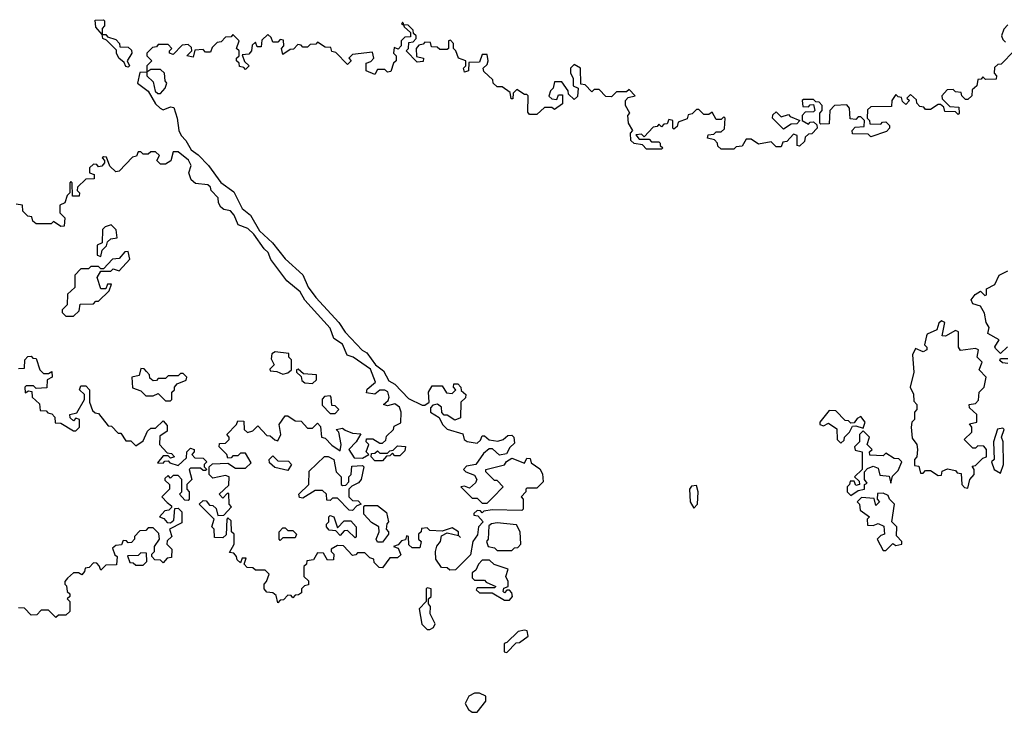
# Model space of a CAD drawing. Extents: x 1985742 to 2252716, y 78271 to 266492.
# Tile 140 of 250: x 2095769 to 2099721, y 201520 to 204300. Entities that reach past the tile are written whole.
import ezdxf

# ---------------------------------------------------------------- set-up
doc = ezdxf.new("R2010")
doc.units = 0

msp = doc.modelspace()

# ---------------------------------------------------------------- linework, layer by layer
at = {"layer": '0CON10XD'}
for points in [[(2096205, 204110), (2096195, 204112.5), (2096188.3, 204128.3), (2096167.5, 204145), (2096157.5, 204165), (2096158.3, 204178.3), (2096118.3, 204218.3), (2096102.5, 204225), (2096100, 204240), (2096075, 204270), (2096071.7, 204298.3), (2096105, 204300), (2096110, 204295), (2096110, 204275), (2096100, 204265), (2096100, 204240), (2096115, 204240), (2096121.7, 204231.7), (2096155, 204220), (2096170, 204205), (2096171.7, 204191.7), (2096205, 204190), (2096218.3, 204178.3), (2096220, 204165), (2096200, 204135), (2096210, 204115), (2096205, 204110)], [(2097310, 204285), (2097305, 204290), (2097301.7, 204281.7), (2097310, 204280), (2097311.7, 204271.7), (2097338.3, 204248.3), (2097338.3, 204231.7), (2097315, 204230), (2097300, 204215), (2097300, 204195), (2097288.3, 204181.7), (2097271.7, 204188.3), (2097270, 204165), (2097280, 204155), (2097280, 204135), (2097270, 204125), (2097258.3, 204091.7), (2097245, 204090), (2097235, 204100), (2097205, 204100), (2097195, 204080), (2097160, 204095), (2097160, 204125), (2097178.3, 204131.7), (2097190, 204145), (2097185, 204170), (2097105, 204160), (2097090, 204145), (2097100, 204135), (2097085, 204120), (2097038.3, 204168.3), (2097021.7, 204171.7), (2097018.3, 204188.3), (2096995, 204190), (2096965, 204210), (2096958.3, 204201.7), (2096935, 204200), (2096925, 204190), (2096905, 204190), (2096898.3, 204198.3), (2096885, 204200), (2096868.3, 204181.7), (2096855, 204180), (2096825, 204160), (2096820, 204185), (2096830, 204195), (2096828.3, 204218.3), (2096815, 204220), (2096805, 204210), (2096785, 204210), (2096778.3, 204228.3), (2096765, 204240), (2096741.7, 204218.3), (2096738.3, 204191.7), (2096721.7, 204191.7), (2096715, 204210), (2096701.7, 204198.3), (2096700, 204175), (2096688.3, 204161.7), (2096661.7, 204158.3), (2096671.7, 204131.7), (2096690, 204115), (2096675, 204100), (2096668.3, 204108.3), (2096651.7, 204111.7), (2096650, 204125), (2096640, 204135), (2096640, 204145), (2096650, 204155), (2096650, 204175), (2096640, 204185), (2096650, 204215), (2096625, 204240), (2096618.3, 204231.7), (2096595, 204230), (2096578.3, 204211.7), (2096561.7, 204208.3), (2096541.7, 204188.3), (2096535, 204170), (2096515, 204170), (2096505, 204180), (2096471.7, 204178.3), (2096465, 204150), (2096440, 204155), (2096460, 204175), (2096458.3, 204188.3), (2096445, 204200), (2096421.7, 204198.3), (2096385, 204160), (2096370, 204165), (2096370, 204175), (2096380, 204185), (2096365, 204200), (2096325, 204200), (2096318.3, 204191.7), (2096301.7, 204188.3), (2096280, 204165), (2096280, 204155), (2096300, 204135), (2096280, 204115), (2096280, 204090), (2096251.7, 204088.3), (2096242.5, 204045), (2096285, 204012.5), (2096315, 203962.5), (2096332.5, 203945), (2096345, 203938.8), (2096375, 203950), (2096387.5, 203947.5), (2096401.2, 203905), (2096407.5, 203855), (2096417.5, 203835), (2096436.7, 203815), (2096457, 203777), (2096485, 203757.5), (2096526.7, 203715), (2096576.1, 203646.1), (2096628.8, 203608.8), (2096662.7, 203542.7), (2096695.8, 203515.8), (2096732, 203452), (2096783.3, 203405), (2096835, 203340), (2096905.8, 203275.8), (2096926.4, 203226.4), (2096957.5, 203185), (2097050, 203085), (2097076.1, 203046.1), (2097144.1, 202974.1), (2097163, 202963), (2097197.5, 202915), (2097230, 202890), (2097250.5, 202850.5), (2097275, 202837.5), (2097329.5, 202779.5), (2097385, 202752.5), (2097395, 202752.5), (2097412.5, 202765), (2097410, 202805), (2097425, 202830), (2097465, 202830), (2097481.7, 202801.7), (2097505, 202800), (2097520, 202815), (2097510, 202825), (2097511.7, 202838.3), (2097528.3, 202838.3), (2097540, 202825), (2097541.7, 202811.7), (2097560, 202795), (2097558.3, 202781.7), (2097540, 202765), (2097538.3, 202701.7), (2097515, 202692.5), (2097485, 202712.5), (2097473, 202713), (2097463, 202723), (2097462.5, 202745), (2097446.4, 202756.4), (2097427, 202753), (2097417.5, 202742.5), (2097417.5, 202725), (2097453, 202703), (2097466.2, 202675), (2097485, 202656.7), (2097548.3, 202638.3), (2097552.5, 202615), (2097565, 202607.5), (2097605, 202600), (2097618.3, 202611.7), (2097625, 202630), (2097635, 202630), (2097653, 202613), (2097688.3, 202608.3), (2097710, 202615), (2097728.3, 202631.7), (2097745, 202632.5), (2097752.5, 202625), (2097755, 202600), (2097737, 202583), (2097723, 202557), (2097695, 202552.5), (2097667, 202577), (2097653, 202577), (2097630.7, 202559.3), (2097600, 202515), (2097562.5, 202507.5), (2097550, 202495), (2097560, 202485), (2097595, 202472.5), (2097603.3, 202455), (2097598.8, 202441.2), (2097575, 202420), (2097555, 202427.5), (2097540, 202425), (2097585, 202380), (2097605, 202380), (2097625, 202360), (2097645, 202360), (2097668.3, 202381.7), (2097710, 202425), (2097685, 202450), (2097675, 202450), (2097640, 202485), (2097640, 202495), (2097715, 202513.3), (2097723.6, 202526.4), (2097745, 202540), (2097795, 202520), (2097805, 202540), (2097818.3, 202538.3), (2097821.7, 202521.7), (2097857, 202497), (2097867, 202477), (2097870, 202445), (2097845, 202420), (2097805, 202420), (2097800, 202415), (2097800, 202405), (2097782.5, 202385), (2097790, 202375), (2097790, 202335), (2097785, 202330), (2097665, 202332.5), (2097632.5, 202327.5), (2097625, 202320), (2097618.3, 202328.3), (2097605, 202330), (2097591.7, 202318.3), (2097591.7, 202311.7), (2097608.3, 202308.3), (2097630, 202285), (2097610, 202265), (2097607, 202233), (2097587.5, 202205), (2097578.3, 202151.7), (2097518.3, 202091.7), (2097495, 202090), (2097485, 202100), (2097461.7, 202101.7), (2097440, 202135), (2097437.5, 202165), (2097443, 202187), (2097457.5, 202205), (2097461.7, 202228.3), (2097485, 202240), (2097530, 202230), (2097538.3, 202221.7), (2097530, 202230), (2097530, 202245), (2097505, 202260), (2097465, 202247.5), (2097415, 202250), (2097405, 202260), (2097381.7, 202258.3), (2097380, 202245), (2097370, 202235), (2097370, 202215), (2097380, 202205), (2097375, 202180), (2097345, 202180), (2097331.7, 202191.7), (2097330, 202225), (2097321.7, 202228.3), (2097318.3, 202211.7), (2097301.7, 202208.3), (2097288.3, 202191.7), (2097270, 202185), (2097288.3, 202178.3), (2097298.3, 202151.7), (2097285, 202140), (2097255, 202140), (2097225, 202100), (2097211.7, 202101.7), (2097191.7, 202121.7), (2097190, 202135), (2097175, 202140), (2097155, 202160), (2097125, 202160), (2097118.3, 202151.7), (2097105, 202150), (2097068.3, 202188.3), (2097045, 202190), (2097020, 202175), (2097020, 202165), (2097030, 202155), (2097028.3, 202131.7), (2097005, 202130), (2096988.3, 202158.3), (2096965, 202160), (2096948.3, 202131.7), (2096921.7, 202128.3), (2096920, 202115), (2096910, 202105), (2096910, 202065), (2096928.3, 202048.3), (2096928.3, 202031.7), (2096911.7, 202028.3), (2096900, 202015), (2096900, 202000), (2096888.3, 201991.7), (2096875, 201990), (2096865, 201980), (2096858.3, 201988.3), (2096845, 201990), (2096828.3, 201971.7), (2096815, 201970), (2096805, 201960), (2096798.3, 201988.3), (2096785, 202000), (2096761.7, 202001.7), (2096750, 202015), (2096750, 202035), (2096760, 202045), (2096770, 202075), (2096755, 202090), (2096715, 202090), (2096705, 202100), (2096681.7, 202101.7), (2096670, 202115), (2096678.3, 202138.3), (2096661.7, 202138.3), (2096655, 202120), (2096641.7, 202131.7), (2096640, 202145), (2096628.3, 202158.3), (2096611.7, 202161.7), (2096630, 202195), (2096630, 202235), (2096620, 202245), (2096618.3, 202288.3), (2096605, 202300), (2096600, 202295), (2096598.3, 202231.7), (2096585, 202220), (2096551.7, 202221.7), (2096550, 202255), (2096540, 202265), (2096550, 202295), (2096490, 202355), (2096505, 202370), (2096518.3, 202368.3), (2096531.7, 202351.7), (2096545, 202350), (2096558.3, 202338.3), (2096565, 202310), (2096588.3, 202311.7), (2096620, 202345), (2096610, 202355), (2096608.3, 202398.3), (2096601.7, 202398.3), (2096585, 202380), (2096570, 202395), (2096608.3, 202431.7), (2096610, 202465), (2096595, 202470), (2096545, 202460), (2096530, 202475), (2096530, 202505), (2096542.5, 202517.5), (2096605, 202520), (2096635, 202500), (2096675, 202500), (2096698.3, 202521.7), (2096675, 202560), (2096655, 202560), (2096645, 202550), (2096625, 202550), (2096618.3, 202541.7), (2096605, 202540), (2096600, 202555), (2096570, 202585), (2096571.7, 202598.3), (2096595, 202600), (2096610, 202615), (2096610, 202625), (2096600, 202635), (2096640, 202675), (2096645, 202690), (2096668.3, 202688.3), (2096670, 202655), (2096683, 202643), (2096705, 202650), (2096725, 202670), (2096761.7, 202631.7), (2096775, 202630), (2096793, 202613), (2096805, 202610), (2096817.5, 202635), (2096810, 202675), (2096835, 202710), (2096845, 202710), (2096875, 202690), (2096898.3, 202688.3), (2096925, 202660), (2096945, 202660), (2096965, 202680), (2096977, 202667), (2096980, 202625), (2096995, 202620), (2097021.7, 202591.7), (2097055, 202570), (2097060, 202595), (2097050, 202645), (2097040, 202655), (2097065, 202660), (2097075, 202652.5), (2097105, 202640), (2097138.3, 202638.3), (2097120, 202605), (2097090, 202575), (2097111.7, 202541.7), (2097145, 202540), (2097170, 202555), (2097160, 202565), (2097170, 202595), (2097160, 202605), (2097161.7, 202618.3), (2097187, 202617), (2097215, 202600), (2097225, 202600), (2097238.3, 202611.7), (2097241.7, 202628.3), (2097270, 202655), (2097271.7, 202668.3), (2097298.3, 202681.7), (2097300, 202725), (2097293.3, 202745), (2097275, 202757.5), (2097245, 202750), (2097230, 202755), (2097248.3, 202771.7), (2097252.5, 202785), (2097246.1, 202806.1), (2097235, 202813.3), (2097215, 202812.5), (2097195, 202797.5), (2097161.7, 202801.7), (2097163.6, 202816.4), (2097197.5, 202845), (2097176.7, 202896.7), (2097107.5, 202945), (2097083.3, 202953.3), (2097065, 202997.5), (2097030, 203020), (2097015, 203062.5), (2096914, 203174), (2096895, 203207.5), (2096842, 203252), (2096777.7, 203337.7), (2096766.1, 203366.1), (2096750, 203380), (2096709.3, 203439.3), (2096685, 203462.5), (2096646.7, 203476.7), (2096630, 203515), (2096615, 203532.5), (2096588.3, 203538.3), (2096577, 203547), (2096567.5, 203565), (2096566.2, 203585), (2096537.5, 203615), (2096535, 203627.5), (2096525, 203636.7), (2096475, 203642.5), (2096457, 203657), (2096447.5, 203685), (2096457.5, 203715), (2096446.4, 203736.4), (2096405, 203770), (2096385, 203770), (2096376.4, 203733.6)], [(2099760, 204175), (2099708.3, 204121.7), (2099695, 204120), (2099681.7, 204108.3), (2099680, 204085), (2099690, 204075), (2099688.3, 204061.7), (2099645, 204060), (2099635, 204070), (2099628.3, 204061.7), (2099615, 204060), (2099610, 204035), (2099591.7, 204018.3), (2099590, 203995), (2099575, 203980), (2099565, 203980), (2099550, 203995), (2099548.3, 204008.3), (2099525, 204010), (2099515, 204020), (2099491.7, 204018.3), (2099470, 203995), (2099471.7, 203981.7), (2099501.7, 203951.7), (2099538.3, 203948.3), (2099540, 203925), (2099535, 203920), (2099525, 203930), (2099481.7, 203931.7), (2099478.3, 203948.3), (2099465, 203960), (2099455, 203960), (2099425, 203940), (2099405, 203940), (2099398.3, 203948.3), (2099381.7, 203951.7), (2099370, 203965), (2099368.3, 203978.3), (2099345, 204000), (2099330, 203985), (2099340, 203975), (2099325, 203960), (2099311.7, 203971.7), (2099308.3, 203988.3), (2099295, 203990), (2099285, 204000), (2099270, 203975), (2099268.3, 203951.7), (2099185, 203950), (2099171.7, 203938.3), (2099170, 203905), (2099180, 203895), (2099181.7, 203881.7), (2099225, 203880), (2099231.7, 203888.3), (2099245, 203890), (2099260, 203875), (2099260, 203865), (2099248.3, 203851.7), (2099185, 203830), (2099175, 203840), (2099111.7, 203841.7), (2099110, 203855), (2099121.7, 203868.3), (2099158.3, 203871.7), (2099160, 203895), (2099145, 203910), (2099135, 203910), (2099125, 203900), (2099101.7, 203901.7), (2099100, 203945), (2099088.3, 203958.3), (2099040, 203955), (2099020, 203935), (2099018.3, 203881.7), (2098985, 203880), (2098980, 203885), (2098980, 203925), (2098990, 203935), (2098990, 203955), (2098978.3, 203968.3), (2098965, 203970), (2098955, 203980), (2098915, 203980), (2098910, 203975), (2098911.7, 203951.7), (2098935, 203950), (2098941.7, 203958.3), (2098955, 203960), (2098960, 203935), (2098955, 203930), (2098921.7, 203928.3), (2098910, 203915), (2098910, 203895), (2098935, 203880), (2098941.7, 203888.3), (2098955, 203890), (2098968.3, 203878.3), (2098970, 203865), (2098948.3, 203841.7), (2098935, 203840), (2098921.7, 203828.3), (2098918.3, 203811.7), (2098898.3, 203791.7), (2098890, 203795), (2098890, 203835), (2098875, 203840), (2098848.3, 203811.7), (2098831.7, 203808.3), (2098825, 203790), (2098805, 203790), (2098785, 203810), (2098735, 203800), (2098705, 203820), (2098685, 203820), (2098668.3, 203791.7), (2098645, 203790), (2098635, 203780), (2098585, 203780), (2098571.7, 203791.7), (2098570, 203805), (2098558.3, 203818.3), (2098530, 203825), (2098531.7, 203838.3), (2098555, 203840), (2098565, 203850), (2098585, 203850), (2098598.3, 203861.7), (2098600, 203905), (2098595, 203910), (2098585, 203900), (2098565, 203900), (2098548.3, 203928.3), (2098535, 203920), (2098515, 203920), (2098495, 203940), (2098485, 203940), (2098468.3, 203921.7), (2098451.7, 203918.3), (2098448.3, 203901.7), (2098411.7, 203888.3), (2098408.3, 203871.7), (2098395, 203860), (2098390, 203865), (2098390, 203895), (2098375, 203900), (2098368.3, 203881.7), (2098355, 203880), (2098345, 203870), (2098335, 203880), (2098328.3, 203871.7), (2098311.7, 203868.3), (2098275, 203830), (2098265, 203840), (2098241.7, 203838.3), (2098255, 203820), (2098295, 203820), (2098305, 203810), (2098335, 203810), (2098340, 203805), (2098340, 203795), (2098350, 203785), (2098345, 203780), (2098285, 203780), (2098268.3, 203798.3), (2098235, 203802.5), (2098222.5, 203815), (2098220, 203845), (2098230, 203855), (2098212.5, 203885), (2098210, 203915), (2098217.5, 203925), (2098200, 203955), (2098200, 203975), (2098211.7, 203988.3), (2098240, 203995), (2098215, 204020), (2098205, 204010), (2098165, 204010), (2098145, 203990), (2098121.7, 203991.7), (2098095, 204020), (2098075, 204020), (2098065, 204010), (2098038.3, 204038.3), (2098021.7, 204041.7), (2098020, 204105), (2097995, 204120), (2097980, 204105), (2097980, 204085), (2097990, 204065), (2097990, 204035), (2098010, 204025), (2098008.3, 203991.7), (2097995, 203980), (2097971.7, 204001.7), (2097970, 204015), (2097945, 204050), (2097915, 204050), (2097910, 204025), (2097900, 204015), (2097893, 203993), (2097905, 203982.5), (2097925, 203980), (2097931.7, 203998.3), (2097948.3, 203998.3), (2097948.3, 203961.7), (2097915, 203940), (2097905, 203947.5), (2097875, 203947.5), (2097845, 203920), (2097815, 203920), (2097808.3, 203928.3), (2097810, 203995), (2097805, 204000), (2097795, 204000), (2097765, 204020), (2097750, 204005), (2097748.3, 203981.7), (2097741.7, 203981.7), (2097738.3, 204008.3), (2097705, 204030), (2097685, 204030), (2097670, 204045), (2097668.3, 204058.3), (2097631.7, 204091.7), (2097630, 204105), (2097645, 204120), (2097650, 204135), (2097645, 204160), (2097625, 204160), (2097615, 204130), (2097571.7, 204128.3), (2097570, 204095), (2097555, 204090), (2097550, 204105), (2097560, 204115), (2097560, 204135), (2097530, 204145), (2097520, 204175), (2097510, 204185), (2097510, 204205), (2097498.3, 204218.3), (2097490, 204215), (2097490, 204185), (2097485, 204180), (2097455, 204180), (2097445, 204190), (2097421.7, 204191.7), (2097418.3, 204208.3), (2097395, 204210), (2097388.3, 204201.7), (2097371.7, 204198.3), (2097360, 204185), (2097361.7, 204151.7), (2097390, 204145), (2097388.3, 204131.7), (2097365, 204130), (2097320, 204175), (2097330, 204185), (2097331.7, 204208.3), (2097348.3, 204211.7), (2097360, 204225), (2097360, 204235), (2097350, 204245), (2097348.3, 204258.3), (2097328.3, 204278.3), (2097310, 204280), (2097310, 204285)], [(2099735, 204280), (2099718.3, 204261.7), (2099710, 204235), (2099715, 204220), (2099725, 204210)], [(2096335, 204003.3), (2096353.3, 204025), (2096360, 204045), (2096353.3, 204055), (2096350, 204085), (2096335, 204100), (2096295, 204100), (2096280, 204090), (2096280, 204075), (2096305, 204050), (2096313.6, 204013.6), (2096323.8, 204003.8), (2096335, 204003.3)], [(2098835, 203860), (2098790, 203905), (2098791.7, 203918.3), (2098805, 203930), (2098825, 203910), (2098855, 203920), (2098861.7, 203911.7), (2098900, 203895), (2098888.3, 203881.7), (2098865, 203880), (2098835, 203860)], [(2096376.4, 203733.6), (2096355, 203720), (2096335, 203720), (2096320, 203735), (2096330, 203755), (2096315, 203770), (2096295, 203770), (2096285, 203760), (2096265, 203760), (2096255, 203770), (2096245, 203770), (2096238.3, 203751.7), (2096221.7, 203748.3), (2096168.3, 203691.7), (2096155, 203690), (2096131.7, 203711.7), (2096118.3, 203748.3), (2096105, 203750), (2096100, 203745), (2096110, 203735), (2096110, 203725), (2096098.3, 203711.7), (2096085, 203710), (2096078.3, 203718.3), (2096065, 203720), (2096050, 203705), (2096050, 203685), (2096068.3, 203678.3), (2096068.3, 203661.7), (2096035, 203660), (2096001.7, 203628.3), (2096000, 203615), (2096010, 203605), (2096008.3, 203591.7), (2095981.7, 203591.7), (2095980, 203645), (2095975, 203650), (2095970, 203645), (2095970, 203605), (2095960, 203595), (2095950, 203565), (2095930, 203555), (2095930, 203525), (2095950, 203505), (2095948.3, 203471.7), (2095935, 203470), (2095905, 203490), (2095895, 203480), (2095835, 203480), (2095821.7, 203491.7), (2095818.3, 203508.3), (2095801.7, 203511.7), (2095781.7, 203531.7), (2095780, 203555), (2095755, 203560)], [(2096095, 203350), (2096100, 203375), (2096118.3, 203391.7), (2096121.7, 203408.3), (2096135, 203420), (2096160, 203425), (2096157, 203457), (2096137, 203477), (2096111.7, 203468.3), (2096101.7, 203458.3), (2096100, 203405), (2096080, 203395), (2096080, 203355), (2096095, 203350)], [(2095985, 203110), (2096008.3, 203131.7), (2096011.7, 203158.3), (2096065, 203160), (2096075, 203170), (2096085, 203170), (2096128.3, 203211.7), (2096138.3, 203238.3), (2096121.7, 203238.3), (2096115, 203220), (2096095, 203220), (2096080, 203265), (2096095, 203290), (2096135, 203290), (2096145, 203300), (2096168.3, 203291.7), (2096211.7, 203338.3), (2096205, 203370), (2096191.7, 203368.3), (2096168.3, 203341.7), (2096141.7, 203338.3), (2096105, 203300), (2096095, 203300), (2096085, 203310), (2096055, 203310), (2096045, 203300), (2096015, 203300), (2095990, 203275), (2095990, 203225), (2095961.7, 203198.3), (2095960, 203155), (2095940, 203135), (2095940, 203125), (2095955, 203110), (2095985, 203110)], [(2099733.6, 202986.4), (2099705, 202960), (2099685, 202980), (2099683, 202987), (2099700, 203015), (2099655, 203040), (2099660, 203065), (2099647.5, 203085), (2099641.7, 203121.7), (2099625, 203150), (2099595, 203160), (2099587.5, 203175), (2099603.6, 203196.4), (2099625, 203210), (2099643, 203193), (2099650, 203195), (2099650, 203220), (2099683, 203237), (2099700, 203275), (2099735, 203292.5)], [(2099575, 202420), (2099582.5, 202455), (2099600, 202475), (2099600, 202495), (2099591.7, 202508.3), (2099605, 202510), (2099635, 202540), (2099650, 202545), (2099650, 202575), (2099638.3, 202588.3), (2099615, 202590), (2099605, 202580), (2099595, 202580), (2099560, 202615), (2099590, 202645), (2099590, 202665), (2099581.7, 202678.3), (2099610, 202685), (2099610, 202715), (2099581.7, 202741.7), (2099580, 202755), (2099605, 202760), (2099617, 202773), (2099620, 202805), (2099640, 202825), (2099647.5, 202865), (2099620, 202895), (2099632.5, 202925), (2099612.5, 202945), (2099617.5, 202975), (2099605, 202980), (2099545, 202972.5), (2099537.5, 202985), (2099537, 203047), (2099525, 203052.5), (2099485, 203030), (2099471.7, 203031.7), (2099482.5, 203085), (2099468.3, 203091.7), (2099458.3, 203081.7), (2099450, 203055), (2099411.7, 203038.3), (2099408.3, 203031.7), (2099400, 202995), (2099410, 202985), (2099410, 202975), (2099395, 202967.5), (2099365, 202980), (2099352.5, 202955), (2099357.5, 202885), (2099342.5, 202825), (2099357, 202797), (2099358.3, 202768.3), (2099370, 202755), (2099370, 202735), (2099360, 202725), (2099360, 202695), (2099350, 202685), (2099347.5, 202665), (2099350.7, 202620.7), (2099370, 202595), (2099372.5, 202575), (2099370, 202545), (2099360, 202535), (2099360, 202510), (2099378.3, 202508.3), (2099385, 202480), (2099395, 202480), (2099405, 202490), (2099425, 202490), (2099455, 202470), (2099468.3, 202471.7), (2099471.7, 202488.3), (2099493, 202497), (2099525, 202490), (2099531.7, 202481.7), (2099548.3, 202478.3), (2099550, 202435), (2099561.7, 202421.7), (2099575, 202420)], [(2096825, 202877.5), (2096845, 202882.5), (2096860, 202895), (2096860, 202935), (2096850, 202945), (2096850, 202960), (2096795, 202967.5), (2096780.7, 202959.3), (2096778.3, 202938.3), (2096790, 202915), (2096773, 202897), (2096775, 202890), (2096801.7, 202888.3), (2096825, 202877.5)], [(2095765, 202900), (2095788.3, 202901.7), (2095790, 202935), (2095801.7, 202948.3), (2095815, 202950), (2095821.7, 202941.7), (2095835, 202940), (2095850, 202895), (2095865, 202880), (2095885, 202880), (2095898.3, 202888.3), (2095900, 202865), (2095880, 202855), (2095878.3, 202821.7), (2095835, 202820), (2095825, 202830), (2095795, 202830), (2095790, 202825), (2095791.7, 202801.7), (2095805, 202810), (2095818.3, 202808.3), (2095820, 202785), (2095848.3, 202758.3), (2095851.7, 202731.7), (2095875, 202730), (2095881.7, 202721.7), (2095898.3, 202718.3), (2095910, 202705), (2095911.7, 202681.7), (2095935, 202680), (2095985, 202650), (2095995, 202650), (2096010, 202665), (2096010, 202695), (2095995, 202700), (2095985, 202690), (2095971.7, 202701.7), (2095970, 202715), (2095998.3, 202721.7), (2096030, 202775), (2096030, 202795), (2096010, 202815), (2096015, 202830), (2096035, 202830), (2096050, 202815), (2096050, 202765), (2096061.7, 202731.7), (2096071.7, 202721.7), (2096085, 202720), (2096125, 202670), (2096138.3, 202668.3), (2096165, 202640), (2096175, 202640), (2096195, 202610), (2096215, 202610), (2096235, 202590), (2096265, 202610), (2096281.7, 202648.3), (2096295, 202660), (2096315, 202660), (2096345, 202690), (2096361.7, 202671.7), (2096361.7, 202648.3), (2096331.7, 202628.3), (2096330, 202595), (2096361.7, 202561.7), (2096378.3, 202558.3), (2096390, 202545), (2096375, 202540), (2096365, 202550), (2096345, 202550), (2096321.7, 202521.7), (2096345, 202520), (2096351.7, 202528.3), (2096365, 202530), (2096371.7, 202521.7), (2096405, 202510), (2096438.3, 202541.7), (2096440, 202565), (2096455, 202580), (2096470, 202575), (2096470, 202565), (2096460, 202555), (2096471.7, 202541.7), (2096505, 202540), (2096520, 202525), (2096510, 202515), (2096510, 202505), (2096520, 202495), (2096515, 202490), (2096505, 202490), (2096495, 202500), (2096455, 202500), (2096450, 202495), (2096460, 202455), (2096440, 202435), (2096440, 202415), (2096450, 202405), (2096450, 202375), (2096445, 202370), (2096431.7, 202371.7), (2096410, 202395), (2096420, 202405), (2096420, 202455), (2096405, 202470), (2096385, 202470), (2096375, 202460), (2096365, 202470), (2096351.7, 202458.3), (2096351.7, 202451.7), (2096370, 202435), (2096370, 202415), (2096340, 202385), (2096361.7, 202361.7), (2096378.3, 202348.3), (2096378.3, 202341.7), (2096368.3, 202331.7), (2096351.7, 202328.3), (2096330, 202305), (2096348.3, 202298.3), (2096361.7, 202281.7), (2096375, 202280), (2096388.3, 202291.7), (2096391.7, 202338.3), (2096405, 202340), (2096420, 202325), (2096420, 202280), (2096370, 202255), (2096380, 202225), (2096361.7, 202208.3), (2096360, 202195), (2096380, 202175), (2096378.3, 202141.7), (2096361.7, 202138.3), (2096345, 202120), (2096335, 202130), (2096311.7, 202131.7), (2096300, 202145), (2096300, 202155), (2096310, 202165), (2096310, 202185), (2096330, 202215), (2096328.3, 202238.3), (2096305, 202260), (2096285, 202260), (2096275, 202250), (2096251.7, 202248.3), (2096230, 202225), (2096230, 202215), (2096218.3, 202201.7), (2096205, 202200), (2096198.3, 202208.3), (2096185, 202210), (2096178.3, 202191.7), (2096155, 202190), (2096141.7, 202178.3), (2096151.7, 202151.7), (2096160, 202145), (2096158.3, 202111.7), (2096115, 202110), (2096095, 202090), (2096088.3, 202108.3), (2096078.3, 202118.3), (2096065, 202120), (2096048.3, 202101.7), (2096031.7, 202098.3), (2096030, 202085), (2096018.3, 202071.7), (2096005, 202080), (2095985, 202080), (2095961.7, 202058.3), (2095950, 202045), (2095950, 202035), (2095957, 202027), (2095960, 202005), (2095970, 201995), (2095970, 201985), (2095960, 201975), (2095970, 201965), (2095970, 201925), (2095955, 201910), (2095925, 201910), (2095915, 201900), (2095885, 201930), (2095855, 201930), (2095838.3, 201911.7), (2095815, 201910), (2095788.3, 201938.3), (2095765, 201940)], [(2099735, 202920), (2099713, 202923), (2099702.5, 202932.5), (2099705, 202940), (2099735, 202940)], [(2096375, 202770), (2096380, 202775), (2096380, 202805), (2096390, 202815), (2096390, 202825), (2096401.7, 202838.3), (2096437, 202853), (2096440, 202865), (2096425, 202880), (2096415, 202880), (2096405, 202870), (2096365, 202870), (2096355, 202860), (2096325, 202860), (2096318.3, 202851.7), (2096305, 202850), (2096291.7, 202861.7), (2096290, 202875), (2096278.3, 202888.3), (2096268.3, 202898.3), (2096255, 202900), (2096248.3, 202871.7), (2096220, 202865), (2096221.7, 202821.7), (2096255, 202810), (2096275, 202790), (2096305, 202790), (2096325, 202800), (2096355, 202770), (2096375, 202770)], [(2096945, 202840), (2096960, 202855), (2096960, 202875), (2096908.3, 202878.3), (2096887, 202897), (2096880, 202895), (2096880, 202885), (2096898.3, 202868.3), (2096901.7, 202851.7), (2096913, 202843), (2096945, 202840)], [(2097035, 202720), (2097050, 202735), (2097035, 202750), (2097021.7, 202751.7), (2097020, 202785), (2097015, 202790), (2096993, 202787), (2096983, 202777), (2096983, 202753), (2097015, 202720), (2097035, 202720)], [(2099065, 202600), (2099078.3, 202611.7), (2099080, 202625), (2099100, 202645), (2099111.7, 202668.3), (2099125, 202670), (2099155, 202660), (2099162.5, 202685), (2099145, 202707.5), (2099130.7, 202699.3), (2099118.3, 202681.7), (2099105, 202680), (2099095, 202690), (2099081.7, 202691.7), (2099045, 202730), (2099018.3, 202731.7), (2098980, 202685), (2098980, 202675), (2098995, 202670), (2099015, 202680), (2099048.3, 202658.3), (2099050, 202615), (2099065, 202600)], [(2099105, 202390), (2099135, 202410), (2099160, 202415), (2099160, 202435), (2099170, 202440), (2099160, 202455), (2099160, 202485), (2099171.7, 202498.3), (2099195, 202507.5), (2099215, 202500), (2099221.7, 202471.7), (2099258.3, 202468.3), (2099265, 202440), (2099271.7, 202468.3), (2099295, 202490), (2099310, 202525), (2099297, 202537), (2099278.3, 202538.3), (2099245, 202560), (2099235, 202550), (2099181.7, 202551.7), (2099180, 202565), (2099190, 202575), (2099170, 202595), (2099180, 202625), (2099155, 202650), (2099140, 202635), (2099140, 202605), (2099120, 202585), (2099121.7, 202571.7), (2099150, 202565), (2099150, 202495), (2099120, 202465), (2099138.3, 202448.3), (2099140, 202435), (2099125, 202430), (2099118.3, 202448.3), (2099101.7, 202448.3), (2099100, 202435), (2099090, 202425), (2099090, 202405), (2099105, 202390)], [(2099705, 202480), (2099717.5, 202515), (2099716.7, 202605), (2099710, 202625), (2099720, 202655), (2099715, 202660), (2099693, 202657), (2099677.5, 202605), (2099680, 202535), (2099670, 202525), (2099680, 202495), (2099705, 202480)], [(2097225, 202530), (2097195, 202530), (2097180, 202545), (2097181.7, 202558.3), (2097195, 202560), (2097205, 202570), (2097215, 202560), (2097245, 202560), (2097255, 202570), (2097268.3, 202571.7), (2097285, 202590), (2097317, 202587), (2097315, 202570), (2097295, 202550), (2097275, 202550), (2097265, 202560), (2097255, 202550), (2097241.7, 202548.3), (2097225, 202530)], [(2096845, 202490), (2096793, 202503), (2096771.7, 202521.7), (2096770, 202535), (2096785, 202550), (2096805, 202530), (2096848.3, 202528.3), (2096860, 202515), (2096845, 202490)], [(2097105, 202330), (2097091.7, 202331.7), (2097045, 202380), (2097025, 202380), (2097015, 202370), (2097001.7, 202371.7), (2097000, 202395), (2096985, 202410), (2096955, 202410), (2096905, 202380), (2096891.7, 202381.7), (2096890, 202395), (2096930, 202435), (2096931.7, 202488.3), (2096993, 202547), (2097007, 202547), (2097030, 202535), (2097040, 202485), (2097060, 202465), (2097060, 202435), (2097065, 202430), (2097078.3, 202431.7), (2097090, 202445), (2097090, 202465), (2097100, 202475), (2097101.7, 202508.3), (2097145, 202510), (2097150, 202505), (2097140, 202455), (2097129.3, 202440.7), (2097101.7, 202428.3), (2097090, 202415), (2097090, 202385), (2097105, 202370), (2097128.3, 202368.3), (2097140, 202355), (2097121.7, 202348.3), (2097105, 202330)], [(2098475, 202340), (2098490, 202355), (2098492.5, 202405), (2098485, 202430), (2098465, 202427.5), (2098457.5, 202415), (2098460, 202365), (2098475, 202340)], [(2099245, 202170), (2099273, 202197), (2099285, 202190), (2099310, 202195), (2099310, 202205), (2099288.3, 202228.3), (2099290, 202265), (2099270, 202285), (2099280, 202355), (2099260, 202375), (2099255, 202390), (2099235, 202400), (2099211.7, 202398.3), (2099210, 202375), (2099220, 202365), (2099205, 202350), (2099198.3, 202378.3), (2099148.3, 202381.7), (2099130, 202365), (2099140, 202355), (2099141.7, 202331.7), (2099180, 202305), (2099170, 202295), (2099171.7, 202271.7), (2099195, 202270), (2099215, 202277.5), (2099237, 202267), (2099240, 202235), (2099225, 202230), (2099210, 202215), (2099235, 202170), (2099245, 202170)], [(2097225, 202202.5), (2097205, 202202.5), (2097200, 202215), (2097212.5, 202245), (2097210, 202265), (2097181.7, 202281.7), (2097150, 202315), (2097150, 202345), (2097155, 202350), (2097205, 202350), (2097241.7, 202321.7), (2097250, 202285), (2097243, 202277), (2097240, 202255), (2097250, 202245), (2097250, 202235), (2097225, 202202.5)], [(2097115, 202220), (2097085, 202250), (2097071.7, 202248.3), (2097055, 202230), (2097038.3, 202248.3), (2097011.7, 202251.7), (2097000, 202265), (2097000, 202275), (2097010, 202285), (2097010, 202305), (2097015, 202310), (2097030, 202305), (2097045, 202260), (2097071.7, 202288.3), (2097098.3, 202288.3), (2097120, 202265), (2097120, 202225), (2097115, 202220)], [(2097745, 202170), (2097755, 202180), (2097768.3, 202181.7), (2097780, 202195), (2097777.5, 202245), (2097763, 202273), (2097685, 202280), (2097663, 202277), (2097651.7, 202268.3), (2097650, 202215), (2097642.5, 202205), (2097650, 202185), (2097675, 202180), (2097685, 202170), (2097745, 202170)], [(2096815, 202210), (2096810, 202215), (2096810, 202245), (2096825, 202260), (2096835, 202260), (2096845, 202250), (2096865, 202250), (2096880, 202235), (2096875, 202220), (2096825, 202220), (2096815, 202210)], [(2096265, 202110), (2096280, 202125), (2096278.3, 202158.3), (2096255, 202160), (2096245, 202150), (2096201.7, 202148.3), (2096211.7, 202121.7), (2096225, 202120), (2096235, 202110), (2096265, 202110)], [(2097735, 201970), (2097747.5, 201985), (2097745, 202000), (2097735, 202010), (2097725, 202010), (2097715, 202000), (2097710, 202005), (2097711.7, 202018.3), (2097730, 202025), (2097730, 202045), (2097720, 202065), (2097730, 202095), (2097673, 202113), (2097655, 202130), (2097625, 202130), (2097610, 202115), (2097600, 202090), (2097585, 202080), (2097585, 202060), (2097595, 202050), (2097635, 202050), (2097641.7, 202041.7), (2097680, 202025), (2097675, 202020), (2097605, 202020), (2097601.7, 202011.7), (2097615, 202000), (2097665, 202000), (2097715, 201970), (2097735, 201970)], [(2097415, 201852.5), (2097429.5, 201860.5), (2097436.2, 201875), (2097416.7, 201915), (2097417.5, 201945), (2097410, 201955), (2097410, 201975), (2097420, 201985), (2097420, 202015), (2097405, 202020), (2097400, 202015), (2097400, 201965), (2097372.5, 201935), (2097383.8, 201873.8), (2097405, 201852.5), (2097415, 201852.5)], [(2097725, 201760), (2097761.7, 201798.3), (2097775, 201800), (2097810, 201825), (2097806.4, 201846.4), (2097795, 201850), (2097770, 201845), (2097725, 201800), (2097713.6, 201796.4), (2097713, 201763), (2097725, 201760)], [(2097605, 201520), (2097640, 201565), (2097640, 201585), (2097615, 201597.5), (2097595, 201597.5), (2097572.5, 201585), (2097557.5, 201555), (2097570.7, 201530.7), (2097585, 201520), (2097605, 201520)]]:
    msp.add_lwpolyline(points, dxfattribs=at)

doc.saveas('drawing.dxf')
